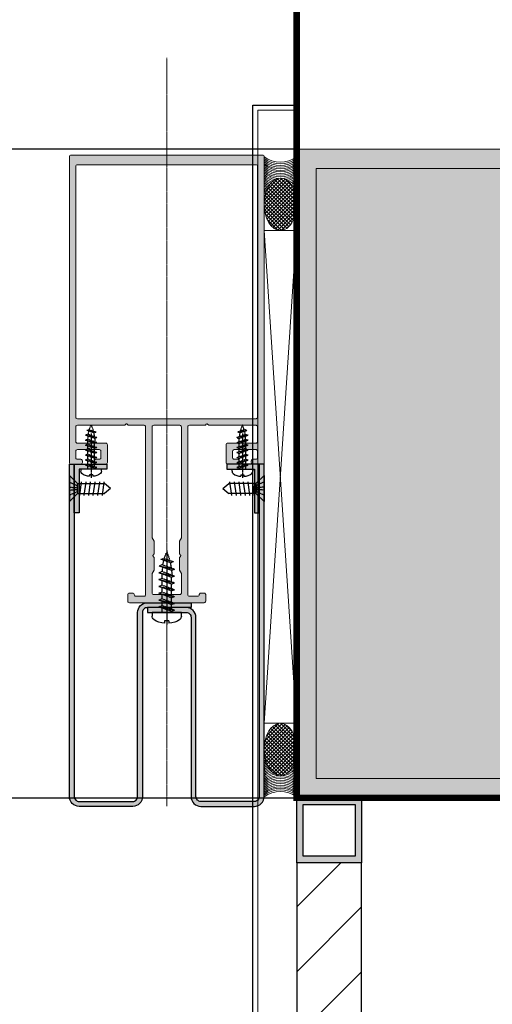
# Model space of a CAD drawing. Header units: millimetres. Extents: x -158258 to 126254, y -16359 to 60195.
# Tile 5 of 172: x -140336 to -140190, y 10436 to 10740. Entities that reach past the tile are written whole.
import ezdxf

# ---------------------------------------------------------------- set-up
doc = ezdxf.new("R2010")
doc.units = ezdxf.units.MM
doc.header["$LTSCALE"] = 0.1
doc.header["$MEASUREMENT"] = 0
for name, pattern in [('CENTER', [2, 1.25, -0.25, 0.25, -0.25]), ('HIDDEN', [0.375, 0.25, -0.125]), ('HIDDEN2', [4.7625, 3.175, -1.5875])]:
    doc.linetypes.add(name, pattern=pattern)
doc.layers.get('0').update_dxf_attribs({"lineweight": 5})
for name, color, linetype, lineweight in [('01. Aluminium (Main Structure)', 6, 'Continuous', 5), ('1. Profile', 6, 'Continuous', 30), ('2_Centerline', 1, 'CENTER', 15), ('3_Hatch', 8, 'Continuous', 0), ('COLUMN', 5, 'Continuous', 0), ('HATCH', 9, 'Continuous', 0), ('PLY', 8, 'Continuous', 0), ('S2-Civil plan', 5, 'Continuous', 5)]:
    doc.layers.add(name, color=color, linetype=linetype, lineweight=lineweight)
for name, color, linetype in [('8_M-Steel', 32, 'Continuous'), ('9_Screws-Anchors', 1, 'Continuous'), ('CENTER LINE', 8, 'CENTER'), ('DRY WALL LINE', 1, 'Continuous'), ('ELEVATION_4', 8, 'Continuous'), ('HARDWARES', 7, 'Continuous'), ('HATCH-RCC', 205, 'Continuous')]:
    doc.layers.add(name, color=color, linetype=linetype)
doc.layers.add('AREA LINE', color=3, linetype='Continuous', plot=False)
doc.layers.add('FIN_ZCP 2- WALL', color=7, linetype='Continuous', true_color=0xb5087e)
doc.layers.add('Glass in Section', color=7, linetype='Continuous', true_color=0x3affff)

# ---------------------------------------------------------------- blocks, each defined once
blk = doc.blocks.new('A$C768C5112')
at = {"layer": '3_Hatch'}
h = blk.add_hatch(color=256, dxfattribs=at)
h.dxf.hatch_style = 1
h.paths.add_polyline_path([(-4.22, -41.99), (-3.91, -41.67), (-3.91, -37.71), (-4.5, -36.68), (-4.5, -2.49), (-4.46, -2.3), (-4.35, -2.14), (-4.21, -2.03), (-4, -1.99), (4, -1.99), (4.19, -2.03), (4.35, -2.14), (4.46, -2.3), (4.52, -2.49), (4.52, -36.68), (3.89, -37.71), (3.89, -41.67), (4.21, -41.99), (4.3, -42.13), (4.3, -42.28), (4.21, -42.42), (3.89, -42.72), (3.89, -46.68), (4.52, -47.71), (4.52, -53.71), (4.46, -53.89), (4.35, -54.05), (4.19, -54.16), (4, -54.2), (-4, -54.2), (-4.21, -54.16), (-4.35, -54.05), (-4.46, -53.89), (-4.5, -53.71), (-4.5, -47.71), (-3.91, -46.68), (-3.91, -42.72), (-4.22, -42.42), (-4.28, -42.28), (-4.28, -42.13)], flags=16)
h.paths.add_polyline_path([(10.04, -54.02), (9.98, -54.2), (9.97, -54.38), (9.86, -54.55), (9.69, -54.66), (9.51, -54.69), (7, -54.69), (6.82, -54.66), (6.64, -54.55), (6.53, -54.38), (6.51, -54.2), (6.51, -2.49), (6.53, -2.3), (6.64, -2.14), (6.82, -2.03), (7, -1.99), (11.89, -1.99), (12.18, -1.68), (12.33, -1.59), (12.47, -1.59), (12.6, -1.68), (12.93, -1.99), (27.5, -1.99), (27.69, -2.03), (27.87, -2.14), (27.96, -2.3), (28, -2.49), (28, -6.99), (27.96, -7.19), (27.87, -7.35), (27.69, -7.46), (27.5, -7.5), (18.82, -7.5), (18.62, -7.53), (18.45, -7.64), (18.34, -7.81), (18.3, -8.01), (18.3, -13.48), (18.34, -13.68), (18.45, -13.86), (18.62, -13.95), (18.82, -13.99), (21.8, -13.99), (22, -13.95), (22.16, -13.86), (22.27, -13.68), (22.29, -13.48), (22.29, -13), (22.27, -12.8), (22.16, -12.65), (22, -12.54), (21.8, -12.49), (20.81, -12.49), (20.61, -12.45), (20.46, -12.34), (20.35, -12.2), (20.3, -12), (20.3, -10), (20.35, -9.8), (20.46, -9.66), (20.61, -9.55), (20.81, -9.49), (23.64, -9.49), (23.94, -9.18), (24.08, -9.11), (24.23, -9.11), (24.36, -9.18), (24.69, -9.49), (27.5, -9.49), (27.69, -9.55), (27.87, -9.66), (27.96, -9.8), (28, -10), (28, -12), (27.96, -12.2), (27.87, -12.34), (27.69, -12.45), (27.5, -12.49), (26.52, -12.49), (26.31, -12.54), (26.17, -12.65), (26.06, -12.8), (26, -13), (26, -13.48), (26.06, -13.68), (26.17, -13.86), (26.31, -13.95), (26.52, -13.99), (29.51, -13.99), (29.7, -13.95), (29.86, -13.86), (29.97, -13.68), (29.99, -13.48), (29.97, 81), (29.86, 81.19), (29.78, 81.24), (29.7, 81.3), (29.61, 81.31), (29.51, 81.32), (-29.51, 81.32), (-29.71, 81.3), (-29.86, 81.19), (-29.97, 81), (-30.01, 80.84), (-30.01, -13.48), (-29.97, -13.68), (-29.86, -13.86), (-29.71, -13.95), (-29.51, -13.99), (-26.5, -13.99), (-26.31, -13.95), (-26.15, -13.86), (-26.04, -13.68), (-26, -13.48), (-26, -13), (-26.04, -12.8), (-26.15, -12.65), (-26.31, -12.54), (-26.5, -12.49), (-27.52, -12.49), (-27.69, -12.45), (-27.87, -12.34), (-27.98, -12.2), (-28.01, -12), (-28.01, -10), (-27.98, -9.8), (-27.87, -9.66), (-27.69, -9.55), (-27.52, -9.49), (-24.69, -9.49), (-24.37, -9.18), (-24.25, -9.11), (-24.06, -9.11), (-23.94, -9.18), (-23.63, -9.49), (-20.81, -9.49), (-20.61, -9.55), (-20.44, -9.66), (-20.33, -9.8), (-20.3, -10), (-20.3, -12), (-20.33, -12.2), (-20.44, -12.34), (-20.61, -12.45), (-20.81, -12.49), (-21.82, -12.49), (-22.02, -12.54), (-22.16, -12.65), (-22.27, -12.8), (-22.31, -13), (-22.31, -13.48), (-22.27, -13.68), (-22.16, -13.86), (-22.02, -13.95), (-21.82, -13.99), (-18.8, -13.99), (-18.61, -13.95), (-18.45, -13.86), (-18.34, -13.68), (-18.3, -13.48), (-18.3, -8.01), (-18.34, -7.81), (-18.45, -7.64), (-18.61, -7.53), (-18.8, -7.5), (-27.52, -7.5), (-27.69, -7.46), (-27.87, -7.35), (-27.98, -7.19), (-28.01, -6.99), (-28.01, -2.49), (-27.98, -2.3), (-27.87, -2.14), (-27.69, -2.03), (-27.52, -1.99), (-12.93, -1.99), (-12.62, -1.68), (-12.49, -1.59), (-12.34, -1.59), (-12.18, -1.68), (-11.87, -1.99), (-7, -1.99), (-6.8, -2.03), (-6.66, -2.14), (-6.55, -2.3), (-6.51, -2.49), (-6.51, -54.2), (-6.55, -54.38), (-6.66, -54.55), (-6.8, -54.66), (-7, -54.69), (-9.51, -54.69), (-9.71, -54.66), (-9.86, -54.55), (-9.97, -54.38), (-10, -54.2), (-10.04, -54.02), (-10.15, -53.83), (-10.31, -53.72), (-10.5, -53.71), (-11.5, -53.71), (-11.7, -53.72), (-11.85, -53.83), (-11.96, -54.02), (-12.01, -54.2), (-12.01, -56.21), (-11.96, -56.4), (-11.85, -56.56), (-11.7, -56.67), (-11.5, -56.69), (-0.53, -56.69), (-0.2, -56.4), (-0.07, -56.32), (0.07, -56.32), (0.22, -56.4), (0.51, -56.69), (11.5, -56.69), (11.69, -56.67), (11.85, -56.56), (11.96, -56.4), (12.01, -56.21), (12.01, -54.2), (11.96, -54.02), (11.85, -53.83), (11.69, -53.72), (11.5, -53.71), (10.5, -53.71), (10.3, -53.72), (10.15, -53.83)])
h.paths.add_polyline_path([(28, 77.82), (27.96, 78.01), (27.87, 78.19), (27.69, 78.3), (27.5, 78.33), (-27.52, 78.33), (-27.69, 78.3), (-27.87, 78.19), (-27.98, 78.01), (-28.01, 77.82), (-28.01, 0.51), (-27.98, 0.31), (-27.87, 0.16), (-27.69, 0.05), (-27.52, 0), (27.5, 0), (27.69, 0.05), (27.87, 0.16), (27.96, 0.31), (28, 0.51)], flags=16)
at = {"layer": '01. Aluminium (Main Structure)', "linetype": 'ByBlock'}
for p, q in [((-30.01, 80.84), (-29.97, 81)), ((-30.01, -13.48), (-30.01, 80.84)), ((-29.97, 81), (-29.86, 81.19)), ((-29.86, 81.19), (-29.71, 81.3)), ((-29.71, 81.3), (-29.51, 81.32)), ((-29.51, 81.32), (29.51, 81.32)), ((29.51, 81.32), (29.7, 81.3)), ((29.7, 81.3), (29.86, 81.19)), ((29.86, 81.19), (29.97, 81)), ((29.97, 81), (29.99, 80.84)), ((29.99, 80.84), (29.99, -13.48)), ((-28.01, 77.82), (-27.98, 78.01)), ((-28.01, 0.51), (-28.01, 77.82)), ((-27.98, 78.01), (-27.87, 78.19)), ((-27.87, 78.19), (-27.69, 78.3)), ((-27.69, 78.3), (-27.52, 78.33)), ((-27.52, 78.33), (27.5, 78.33)), ((27.5, 78.33), (27.69, 78.3)), ((27.69, 78.3), (27.87, 78.19)), ((27.87, 78.19), (27.96, 78.01)), ((27.96, 78.01), (28, 77.82)), ((28, 77.82), (28, 0.51)), ((-27.98, 0.31), (-28.01, 0.51)), ((-27.87, 0.16), (-27.98, 0.31)), ((-27.69, 0.05), (-27.87, 0.16)), ((-27.52, 0), (-27.69, 0.05)), ((27.5, 0), (-27.52, 0)), ((27.69, 0.05), (27.5, 0)), ((27.87, 0.16), (27.69, 0.05)), ((27.96, 0.31), (27.87, 0.16)), ((28, 0.51), (27.96, 0.31)), ((-28.01, -2.49), (-27.98, -2.3)), ((-28.01, -6.99), (-28.01, -2.49)), ((-27.98, -2.3), (-27.87, -2.14)), ((-27.87, -2.14), (-27.69, -2.03)), ((-27.69, -2.03), (-27.52, -1.99)), ((-27.52, -1.99), (-12.93, -1.99)), ((-12.93, -1.99), (-12.62, -1.68)), ((-12.62, -1.68), (-12.49, -1.59)), ((-12.49, -1.59), (-12.34, -1.59)), ((-12.34, -1.59), (-12.18, -1.68)), ((-12.18, -1.68), (-11.87, -1.99)), ((-11.87, -1.99), (-7, -1.99)), ((-7, -1.99), (-6.8, -2.03)), ((-6.8, -2.03), (-6.66, -2.14)), ((-6.66, -2.14), (-6.55, -2.3)), ((-6.55, -2.3), (-6.51, -2.49)), ((-6.51, -2.49), (-6.51, -54.2)), ((-4.5, -2.49), (-4.46, -2.3)), ((-4.5, -36.68), (-4.5, -2.49)), ((-4.46, -2.3), (-4.35, -2.14)), ((-4.35, -2.14), (-4.21, -2.03)), ((-4.21, -2.03), (-4, -1.99)), ((-4, -1.99), (4, -1.99)), ((4, -1.99), (4.19, -2.03)), ((4.19, -2.03), (4.35, -2.14)), ((4.35, -2.14), (4.46, -2.3)), ((4.46, -2.3), (4.52, -2.49)), ((4.52, -2.49), (4.52, -36.68)), ((6.51, -2.49), (6.53, -2.3)), ((6.51, -54.2), (6.51, -2.49)), ((6.53, -2.3), (6.64, -2.14)), ((6.64, -2.14), (6.82, -2.03)), ((6.82, -2.03), (7, -1.99)), ((7, -1.99), (11.89, -1.99)), ((11.89, -1.99), (12.18, -1.68)), ((12.18, -1.68), (12.33, -1.59)), ((12.33, -1.59), (12.47, -1.59)), ((12.47, -1.59), (12.6, -1.68)), ((12.6, -1.68), (12.93, -1.99)), ((12.93, -1.99), (27.5, -1.99)), ((27.5, -1.99), (27.69, -2.03)), ((27.69, -2.03), (27.87, -2.14)), ((27.87, -2.14), (27.96, -2.3)), ((27.96, -2.3), (28, -2.49)), ((28, -2.49), (28, -6.99)), ((-27.98, -7.19), (-28.01, -6.99)), ((-27.87, -7.35), (-27.98, -7.19)), ((-27.69, -7.46), (-27.87, -7.35)), ((-27.52, -7.5), (-27.69, -7.46)), ((-18.8, -7.5), (-27.52, -7.5)), ((-18.8, -7.5), (-18.61, -7.53)), ((-18.61, -7.53), (-18.45, -7.64)), ((-18.45, -7.64), (-18.34, -7.81)), ((-18.34, -7.81), (-18.3, -8.01)), ((-18.3, -8.01), (-18.3, -13.48)), ((18.3, -8.01), (18.34, -7.81)), ((18.3, -8.01), (18.3, -13.48)), ((18.34, -7.81), (18.45, -7.64)), ((18.45, -7.64), (18.62, -7.53)), ((18.62, -7.53), (18.82, -7.5)), ((27.5, -7.5), (18.82, -7.5)), ((27.69, -7.46), (27.5, -7.5)), ((27.87, -7.35), (27.69, -7.46)), ((27.96, -7.19), (27.87, -7.35)), ((28, -6.99), (27.96, -7.19)), ((-28.01, -10), (-27.98, -9.8)), ((-28.01, -12), (-28.01, -10)), ((-27.98, -12.2), (-28.01, -12)), ((-27.98, -9.8), (-27.87, -9.66)), ((-27.87, -9.66), (-27.69, -9.55)), ((-27.69, -9.55), (-27.52, -9.49)), ((-27.52, -9.49), (-24.69, -9.49)), ((-24.69, -9.49), (-24.37, -9.18)), ((-24.37, -9.18), (-24.25, -9.11)), ((-24.25, -9.11), (-24.06, -9.11)), ((-24.06, -9.11), (-23.94, -9.18)), ((-23.94, -9.18), (-23.63, -9.49)), ((-23.63, -9.49), (-20.81, -9.49)), ((-20.81, -9.49), (-20.61, -9.55)), ((-20.61, -9.55), (-20.44, -9.66)), ((-20.44, -9.66), (-20.33, -9.8)), ((-20.33, -9.8), (-20.3, -10)), ((-20.3, -12), (-20.33, -12.2)), ((-20.3, -10), (-20.3, -12)), ((20.3, -10), (20.35, -9.8)), ((20.3, -12), (20.3, -10)), ((20.35, -12.2), (20.3, -12)), ((20.35, -9.8), (20.46, -9.66)), ((20.46, -9.66), (20.61, -9.55)), ((20.61, -9.55), (20.81, -9.49)), ((20.81, -9.49), (23.64, -9.49)), ((23.64, -9.49), (23.94, -9.18)), ((23.94, -9.18), (24.08, -9.11)), ((24.08, -9.11), (24.23, -9.11)), ((24.23, -9.11), (24.36, -9.18)), ((24.36, -9.18), (24.69, -9.49)), ((24.69, -9.49), (27.5, -9.49)), ((27.5, -9.49), (27.69, -9.55)), ((27.69, -9.55), (27.87, -9.66)), ((27.87, -9.66), (27.96, -9.8)), ((27.96, -9.8), (28, -10)), ((28, -12), (27.96, -12.2)), ((28, -10), (28, -12)), ((-29.97, -13.68), (-30.01, -13.48)), ((-29.86, -13.86), (-29.97, -13.68)), ((-29.71, -13.95), (-29.86, -13.86)), ((-29.51, -13.99), (-29.71, -13.95)), ((-26.5, -13.99), (-29.51, -13.99)), ((-27.87, -12.34), (-27.98, -12.2)), ((-27.69, -12.45), (-27.87, -12.34)), ((-27.52, -12.49), (-27.69, -12.45)), ((-26.5, -12.49), (-27.52, -12.49)), ((-26.5, -12.49), (-26.31, -12.54)), ((-26.31, -13.95), (-26.5, -13.99)), ((-26.31, -12.54), (-26.15, -12.65)), ((-26.15, -13.86), (-26.31, -13.95)), ((-26.15, -12.65), (-26.04, -12.8)), ((-26.04, -13.68), (-26.15, -13.86)), ((-26.04, -12.8), (-26, -13)), ((-26, -13.48), (-26.04, -13.68)), ((-26, -13), (-26, -13.48)), ((-22.31, -13), (-22.27, -12.8)), ((-22.31, -13), (-22.31, -13.48)), ((-22.27, -13.68), (-22.31, -13.48)), ((-22.27, -12.8), (-22.16, -12.65)), ((-22.16, -13.86), (-22.27, -13.68)), ((-22.16, -12.65), (-22.02, -12.54)), ((-22.02, -13.95), (-22.16, -13.86)), ((-22.02, -12.54), (-21.82, -12.49)), ((-21.82, -13.99), (-22.02, -13.95)), ((-20.81, -12.49), (-21.82, -12.49)), ((-18.8, -13.99), (-21.82, -13.99)), ((-20.61, -12.45), (-20.81, -12.49)), ((-20.44, -12.34), (-20.61, -12.45)), ((-20.33, -12.2), (-20.44, -12.34)), ((-18.61, -13.95), (-18.8, -13.99)), ((-18.45, -13.86), (-18.61, -13.95)), ((-18.34, -13.68), (-18.45, -13.86)), ((-18.3, -13.48), (-18.34, -13.68)), ((18.34, -13.68), (18.3, -13.48)), ((18.45, -13.86), (18.34, -13.68)), ((18.62, -13.95), (18.45, -13.86)), ((18.82, -13.99), (18.62, -13.95)), ((18.82, -13.99), (21.8, -13.99)), ((20.46, -12.34), (20.35, -12.2)), ((20.61, -12.45), (20.46, -12.34)), ((20.81, -12.49), (20.61, -12.45)), ((21.8, -12.49), (20.81, -12.49)), ((21.8, -12.49), (22, -12.54)), ((22, -13.95), (21.8, -13.99)), ((22, -12.54), (22.16, -12.65)), ((22.16, -13.86), (22, -13.95)), ((22.16, -12.65), (22.27, -12.8)), ((22.27, -13.68), (22.16, -13.86)), ((22.27, -12.8), (22.29, -13)), ((22.29, -13.48), (22.27, -13.68)), ((22.29, -13), (22.29, -13.48)), ((26, -13), (26.06, -12.8)), ((26, -13), (26, -13.48)), ((26.06, -13.68), (26, -13.48)), ((26.06, -12.8), (26.17, -12.65)), ((26.17, -13.86), (26.06, -13.68)), ((26.17, -12.65), (26.31, -12.54)), ((26.31, -13.95), (26.17, -13.86)), ((26.31, -12.54), (26.52, -12.49)), ((26.52, -13.99), (26.31, -13.95)), ((27.5, -12.49), (26.52, -12.49)), ((26.52, -13.99), (29.51, -13.99)), ((27.69, -12.45), (27.5, -12.49)), ((27.87, -12.34), (27.69, -12.45)), ((27.96, -12.2), (27.87, -12.34)), ((29.7, -13.95), (29.51, -13.99)), ((29.86, -13.86), (29.7, -13.95)), ((29.97, -13.68), (29.86, -13.86)), ((29.99, -13.48), (29.97, -13.68)), ((-3.91, -37.71), (-4.5, -36.68)), ((-3.91, -41.67), (-3.91, -37.71)), ((4.52, -36.68), (3.89, -37.71)), ((3.89, -37.71), (3.89, -41.67)), ((-4.28, -42.13), (-4.22, -41.99)), ((-4.28, -42.28), (-4.28, -42.13)), ((-4.22, -42.42), (-4.28, -42.28)), ((-4.22, -41.99), (-3.91, -41.67)), ((-3.91, -42.72), (-4.22, -42.42)), ((3.89, -41.67), (4.21, -41.99)), ((4.21, -42.42), (3.89, -42.72)), ((4.21, -41.99), (4.3, -42.13)), ((4.3, -42.28), (4.21, -42.42)), ((4.3, -42.13), (4.3, -42.28)), ((-3.91, -46.68), (-3.91, -42.72)), ((3.89, -42.72), (3.89, -46.68)), ((-4.5, -47.71), (-3.91, -46.68)), ((-4.5, -53.71), (-4.5, -47.71)), ((3.89, -46.68), (4.52, -47.71)), ((4.52, -47.71), (4.52, -53.71)), ((-12.01, -54.2), (-11.96, -54.02)), ((-12.01, -56.21), (-12.01, -54.2)), ((-11.96, -54.02), (-11.85, -53.83)), ((-11.85, -53.83), (-11.7, -53.72)), ((-11.7, -53.72), (-11.5, -53.71)), ((-11.5, -53.71), (-10.5, -53.71)), ((-10.5, -53.71), (-10.31, -53.72)), ((-10.31, -53.72), (-10.15, -53.83)), ((-10.15, -53.83), (-10.04, -54.02)), ((-10.04, -54.02), (-10, -54.2)), ((-9.97, -54.38), (-10, -54.2)), ((-9.86, -54.55), (-9.97, -54.38)), ((-9.71, -54.66), (-9.86, -54.55)), ((-6.66, -54.55), (-6.8, -54.66)), ((-6.55, -54.38), (-6.66, -54.55)), ((-6.51, -54.2), (-6.55, -54.38)), ((-4.46, -53.89), (-4.5, -53.71)), ((-4.35, -54.05), (-4.46, -53.89)), ((-4.21, -54.16), (-4.35, -54.05)), ((-4, -54.2), (-4.21, -54.16)), ((4, -54.2), (-4, -54.2)), ((4.19, -54.16), (4, -54.2)), ((4.35, -54.05), (4.19, -54.16)), ((4.46, -53.89), (4.35, -54.05)), ((4.52, -53.71), (4.46, -53.89)), ((6.53, -54.38), (6.51, -54.2)), ((6.64, -54.55), (6.53, -54.38)), ((6.82, -54.66), (6.64, -54.55)), ((9.86, -54.55), (9.69, -54.66)), ((9.97, -54.38), (9.86, -54.55)), ((9.98, -54.2), (9.97, -54.38)), ((9.98, -54.2), (10.04, -54.02)), ((10.04, -54.02), (10.15, -53.83)), ((10.15, -53.83), (10.3, -53.72)), ((10.3, -53.72), (10.5, -53.71)), ((10.5, -53.71), (11.5, -53.71)), ((11.5, -53.71), (11.69, -53.72)), ((11.69, -53.72), (11.85, -53.83)), ((11.85, -53.83), (11.96, -54.02)), ((11.96, -54.02), (12.01, -54.2)), ((12.01, -54.2), (12.01, -56.21)), ((-11.96, -56.4), (-12.01, -56.21)), ((-11.85, -56.56), (-11.96, -56.4)), ((-11.7, -56.67), (-11.85, -56.56)), ((-11.5, -56.69), (-11.7, -56.67)), ((-11.5, -56.69), (-0.53, -56.69)), ((-9.51, -54.69), (-9.71, -54.66)), ((-7, -54.69), (-9.51, -54.69)), ((-6.8, -54.66), (-7, -54.69)), ((-0.53, -56.69), (-0.2, -56.4)), ((-0.2, -56.4), (-0.07, -56.32)), ((-0.07, -56.32), (0.07, -56.32)), ((0.07, -56.32), (0.22, -56.4)), ((0.22, -56.4), (0.51, -56.69)), ((0.51, -56.69), (11.5, -56.69)), ((7, -54.69), (6.82, -54.66)), ((9.51, -54.69), (7, -54.69)), ((9.69, -54.66), (9.51, -54.69)), ((11.69, -56.67), (11.5, -56.69)), ((11.85, -56.56), (11.69, -56.67)), ((11.96, -56.4), (11.85, -56.56)), ((12.01, -56.21), (11.96, -56.4))]:
    blk.add_line(p, q, dxfattribs=at)
blk = doc.blocks.new('*U1030')
at = {"layer": 'CENTER LINE', "linetype": 'CENTER'}
blk.add_line((0, -19.12), (0, 3.77), dxfattribs=at)
at = {"layer": 'HARDWARES', "linetype": 'Continuous'}
for p, q in [((-0.66, 2.61), (-0.66, 3.27)), ((0.66, 2.61), (0.66, 3.27)), ((-4.49, 0), (-4.49, 1.15)), ((4.49, 0), (-4.49, 0)), ((0.66, 2.61), (-0.66, 2.61)), ((4.49, 1.15), (4.49, 0))]:
    blk.add_line(p, q, dxfattribs=at)
at = {"layer": 'HARDWARES'}
for p, q in [((4.49, 0), (-4.49, 0)), ((4.49, 0.82), (4.49, 0))]:
    blk.add_line(p, q, dxfattribs=at)
at = {"layer": 'HARDWARES', "linetype": 'HIDDEN'}
for p, q in [((1.44, 0), (1.44, -0.31)), ((-1.44, -2.05), (-1.44, -3.46)), ((1.44, -1), (1.44, -2.41)), ((-1.44, -4.16), (-1.44, -5.56)), ((1.44, -3.11), (1.44, -4.51)), ((1.44, -5.21), (1.44, -6.61)), ((-1.44, -6.26), (-1.44, -7.66)), ((-1.44, -8.36), (-1.44, -9.76)), ((1.44, -7.31), (1.44, -8.72)), ((-1.44, -10.46), (-1.44, -11.87)), ((1.44, -9.41), (1.44, -10.82)), ((1.08, -15.31), (-1.81, -16.37)), ((1.99, -15.65), (-1.81, -16.37)), ((-1.81, -16.37), (-0.9, -16.7)), ((-0.9, -16.7), (1.99, -15.65)), ((1.08, -15.31), (1.99, -15.65))]:
    blk.add_line(p, q, dxfattribs=at)
for points in [[(-1.44, 0), (-1.44, -1.35)], [(2.4, -0.66), (1.44, -0.31), (-2.4, -1.7), (2.4, -0.66), (-1.44, -2.05), (-2.4, -1.7)], [(2.4, -2.76), (1.44, -2.41), (-2.4, -3.81), (2.4, -2.76), (-1.44, -4.16), (-2.4, -3.81)], [(2.4, -4.86), (1.44, -4.51), (-2.4, -5.91), (2.4, -4.86), (-1.44, -6.26), (-2.4, -5.91)], [(2.4, -6.96), (1.44, -6.61), (-2.4, -8.01), (2.4, -6.96), (-1.44, -8.36), (-2.4, -8.01)], [(2.4, -9.07), (1.44, -8.72), (-2.4, -10.11), (2.4, -9.07), (-1.44, -10.46), (-2.4, -10.11)], [(2.4, -11.17), (1.44, -10.82), (-2.4, -12.22), (2.4, -11.17), (-1.44, -12.57), (-2.4, -12.22)], [(2.43, -13.28), (1.47, -12.93), (-2.37, -14.33), (2.43, -13.28), (-1.41, -14.68), (-2.37, -14.33)]]:
    blk.add_lwpolyline(points, dxfattribs=at)
at = {"layer": 'HARDWARES', "linetype": 'Continuous'}
for centre, radius, start, end in [((-0.71, -2.3), 5.57, 89.5407, 126.6338), ((0.71, -2.3), 5.57, 53.3662, 90.4593), ((-3.12, 1.15), 1.37, 131.7376, 180), ((3.12, 1.15), 1.37, 0, 48.2624)]:
    blk.add_arc(centre, radius, start, end, dxfattribs=at)
at = {"layer": 'HARDWARES', "linetype": 'HIDDEN'}
for centre, start, end in [((-15.26, -11.8), 356.0961, 1.0584), ((15.43, -11.8), 182.508, 187.2926), ((15.35, -11.81), 189.5795, 194.5622), ((-15.35, -11.81), 347.9668, 353.6815), ((15.35, -11.81), 196.6931, 203.9435), ((-15.35, -11.81), 336.0565, 345.4243)]:
    blk.add_arc(centre, 16.79, start, end, dxfattribs=at)
blk = doc.blocks.new('*U1032')
at = {"layer": 'CENTER LINE', "linetype": 'CENTER'}
blk.add_line((0, -11.01), (0, 2.71), dxfattribs=at)
at = {"layer": 'HARDWARES', "linetype": 'Continuous'}
for p, q in [((-3.2, 0), (-3.2, 0.66)), ((3.2, 0), (-3.2, 0)), ((-0.48, 1.73), (-0.48, 2.21)), ((0.48, 1.73), (-0.48, 1.73)), ((0.48, 1.73), (0.48, 2.21)), ((3.2, 0.66), (3.2, 0))]:
    blk.add_line(p, q, dxfattribs=at)
at = {"layer": 'HARDWARES'}
for p, q in [((-3.2, 0), (-3.2, 0.42)), ((3.2, 0), (-3.2, 0)), ((3.2, 0.42), (3.2, 0))]:
    blk.add_line(p, q, dxfattribs=at)
at = {"layer": 'HARDWARES', "linetype": 'HIDDEN'}
for p, q in [((1.05, 0), (1.05, -0.22)), ((-1.05, -1.5), (-1.05, -2.52)), ((-1.05, -3.03), (-1.05, -4.05)), ((1.05, -0.73), (1.05, -1.76)), ((1.05, -2.27), (1.05, -3.29)), ((-1.05, -4.56), (-1.05, -5.59)), ((1.05, -3.8), (1.05, -4.82)), ((1.05, -5.33), (1.05, -6.36)), ((-1.05, -6.1), (-1.05, -7.12)), ((-1.05, -7.63), (-1.05, -8.65)), ((1.05, -6.86), (1.05, -7.89)), ((0.78, -11.16), (-1.32, -11.93)), ((1.45, -11.41), (-1.32, -11.93)), ((-1.32, -11.93), (-0.66, -12.17)), ((-0.66, -12.17), (1.45, -11.41)), ((0.78, -11.16), (1.45, -11.41))]:
    blk.add_line(p, q, dxfattribs=at)
for points in [[(-1.05, 0), (-1.05, -0.99)], [(1.75, -0.48), (1.05, -0.22), (-1.75, -1.24), (1.75, -0.48), (-1.05, -1.5), (-1.75, -1.24)], [(1.75, -2.01), (1.05, -1.76), (-1.75, -2.78), (1.75, -2.01), (-1.05, -3.03), (-1.75, -2.78)], [(1.75, -3.54), (1.05, -3.29), (-1.75, -4.31), (1.75, -3.54), (-1.05, -4.56), (-1.75, -4.31)], [(1.75, -5.08), (1.05, -4.82), (-1.75, -5.84), (1.75, -5.08), (-1.05, -6.1), (-1.75, -5.84)], [(1.75, -6.61), (1.05, -6.36), (-1.75, -7.37), (1.75, -6.61), (-1.05, -7.63), (-1.75, -7.37)], [(1.75, -8.14), (1.05, -7.89), (-1.75, -8.91), (1.75, -8.14), (-1.05, -9.16), (-1.75, -8.91)], [(1.77, -9.68), (1.07, -9.43), (-1.73, -10.45), (1.77, -9.68), (-1.03, -10.7), (-1.73, -10.45)]]:
    blk.add_lwpolyline(points, dxfattribs=at)
at = {"layer": 'HARDWARES', "linetype": 'Continuous'}
for centre, radius, start, end in [((-2.2, 0.66), 1, 131.7376, 180), ((-0.51, -1.65), 3.85, 89.5553, 127.6506), ((0.51, -1.65), 3.85, 52.3494, 90.4447), ((2.2, 0.66), 1, 0, 48.2624)]:
    blk.add_arc(centre, radius, start, end, dxfattribs=at)
at = {"layer": 'HARDWARES', "linetype": 'HIDDEN'}
for centre, start, end in [((-11.13, -8.6), 356.0961, 1.0584), ((11.25, -8.6), 182.508, 187.2926), ((11.19, -8.61), 189.5795, 194.5622), ((11.19, -8.61), 196.6931, 203.9435), ((-11.19, -8.61), 336.0565, 345.4243), ((-11.19, -8.61), 347.9668, 353.6815)]:
    blk.add_arc(centre, 12.25, start, end, dxfattribs=at)
blk = doc.blocks.new('c812')
at = {"layer": '9_Screws-Anchors', "linetype": 'ByBlock'}
for p, q in [((-4, 0), (4, 0)), ((-1.55, -2.54), (-4, 0)), ((1.55, -2.54), (4, 0)), ((-1.55, -2.54), (-1.55, -10.84)), ((-1.55, -2.54), (1.55, -2.54)), ((-0.95, -2.44), (0.98, -2.44)), ((1.55, -2.54), (1.55, -10.84)), ((-2.1, -3.64), (2.1, -3.07)), ((-2.1, -5.04), (2.1, -4.47)), ((-2.1, -6.44), (2.1, -5.87)), ((-2.1, -7.84), (2.1, -7.27)), ((-2.1, -9.24), (2.1, -8.67)), ((-2.1, -10.64), (2.1, -10.07)), ((0, -12.7), (-1.55, -10.84)), ((0, -12.7), (1.55, -10.84))]:
    blk.add_line(p, q, dxfattribs=at)
at = {"layer": '9_Screws-Anchors', "color": 6, "linetype": 'HIDDEN2', "ltscale": 0.5}
for p, q in [((-2, 0), (-0.9, -2.54)), ((-0.44, 0), (-0.24, -2.44)), ((0.48, 0), (0.28, -2.44)), ((2, 0), (0.93, -2.54))]:
    blk.add_line(p, q, dxfattribs=at)
blk = doc.blocks.new('A$Ce945c106')
at = {"layer": '3_Hatch'}
h = blk.add_hatch(color=256, dxfattribs=at)
h.dxf.hatch_style = 1
edge = h.paths.add_edge_path()
edge.add_line((105.47, 28.51), (3, 28.51))
edge.add_arc((3, 27.01), 1.5, 90, 180)
edge.add_line((1.5, 27.01), (1.5, 10.48))
edge.add_arc((3, 10.48), 1.5, 180, 270)
edge.add_line((3, 8.98), (59.77, 8.98))
edge.add_arc((59.77, 5.98), 3, 0, 90, ccw=False)
edge.add_line((62.77, 5.98), (62.77, -7.48))
edge.add_line((62.77, -7.48), (61.27, -7.48))
edge.add_line((61.27, -7.48), (61.27, 5.98))
edge.add_arc((59.77, 5.98), 1.5, 0, 90)
edge.add_line((59.77, 7.48), (3, 7.48))
edge.add_arc((3, 10.48), 3, 180, 270, ccw=False)
edge.add_line((0, 10.48), (0, 27.01))
edge.add_arc((3, 27.01), 3, 90, 180, ccw=False)
edge.add_line((3, 30.01), (105.47, 30.01))
edge.add_line((105.47, 30.01), (105.47, 28.51))
h = blk.add_hatch(color=256, dxfattribs=at)
h.dxf.hatch_style = 1
h.paths.add_polyline_path([(90.47, 28.51), (105.47, 28.51), (105.47, 18.51), (103.97, 18.51), (103.97, 27.01), (90.47, 27.01)])
h = blk.add_hatch(color=256, dxfattribs=at)
h.dxf.hatch_style = 1
edge = h.paths.add_edge_path()
edge.add_line((105.47, -28.51), (3, -28.51))
edge.add_arc((3, -27.01), 1.5, 180, 270, ccw=False)
edge.add_line((1.5, -27.01), (1.5, -10.48))
edge.add_arc((3, -10.48), 1.5, 90, 180, ccw=False)
edge.add_line((3, -8.98), (58.27, -8.98))
edge.add_arc((58.27, -5.98), 3, 270, 360)
edge.add_line((61.27, -5.98), (61.27, 5.98))
edge.add_line((61.27, 5.98), (59.77, 5.98))
edge.add_line((59.77, 5.98), (59.77, -5.98))
edge.add_arc((58.27, -5.98), 1.5, -90, 0, ccw=False)
edge.add_line((58.27, -7.48), (3, -7.48))
edge.add_arc((3, -10.48), 3, 90, 180)
edge.add_line((0, -10.48), (0, -27.01))
edge.add_arc((3, -27.01), 3, 180, 270)
edge.add_line((3, -30.01), (105.47, -30.01))
edge.add_line((105.47, -30.01), (105.47, -28.51))
h = blk.add_hatch(color=256, dxfattribs=at)
h.dxf.hatch_style = 1
h.paths.add_polyline_path([(90.47, -28.51), (105.47, -28.51), (105.47, -18.51), (103.97, -18.51), (103.97, -27.01), (90.47, -27.01)])
at = {"layer": '1. Profile', "color": 3, "linetype": 'ByBlock'}
for points in [[(90.47, 28.51), (105.47, 28.51), (105.47, 18.51), (103.97, 18.51), (103.97, 27.01), (90.47, 27.01)], [(90.47, -28.51), (105.47, -28.51), (105.47, -18.51), (103.97, -18.51), (103.97, -27.01), (90.47, -27.01)]]:
    blk.add_lwpolyline(points, close=True, dxfattribs=at)
at = {"layer": '2_Centerline', "ltscale": 0.25}
blk.add_lwpolyline([(230.78, 0), (0, 0)], dxfattribs=at)
at = {"layer": 'Glass in Section'}
for points in [[(105.47, 28.51), (3, 28.51, 0.414214), (1.5, 27.01), (1.5, 10.48, 0.414214), (3, 8.98), (59.77, 8.98, -0.414214), (62.77, 5.98), (62.77, -7.48), (61.27, -7.48), (61.27, 5.98, 0.414214), (59.77, 7.48), (3, 7.48, -0.414214), (0, 10.48), (0, 27.01, -0.414214), (3, 30.01), (105.47, 30.01)], [(105.47, -28.51), (3, -28.51, -0.414214), (1.5, -27.01), (1.5, -10.48, -0.414214), (3, -8.98), (58.27, -8.98, 0.414214), (61.27, -5.98), (61.27, 5.98), (59.77, 5.98), (59.77, -5.98, -0.414214), (58.27, -7.48), (3, -7.48, 0.414214), (0, -10.48), (0, -27.01, 0.414214), (3, -30.01), (105.47, -30.01)]]:
    blk.add_lwpolyline(points, format="xyb", close=True, dxfattribs=at)
at = {"layer": '3_Hatch', "rotation": 270}
blk.add_blockref('A$C768C5112', (119.46, 0), dxfattribs=at)
at = {"layer": 'DRY WALL LINE', "linetype": 'Continuous', "xscale": -1}
blk.add_blockref('c812', (97.97, 30.01), dxfattribs=at)
at = {"layer": 'DRY WALL LINE', "linetype": 'Continuous', "rotation": 180}
blk.add_blockref('c812', (97.97, -30.01), dxfattribs=at)
at = {"layer": 'HARDWARES', "xscale": -1, "rotation": 90}
for name, p in [('*U1032', (103.97, 23.31)), ('*U1030', (59.77, 0))]:
    blk.add_blockref(name, p, dxfattribs=at)
at = {"layer": 'HARDWARES', "rotation": 90.00000000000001}
blk.add_blockref('*U1032', (103.97, -23.31), dxfattribs=at)
blk = doc.blocks.new('A$C4f1afb1a')
at = {"layer": '3_Hatch'}
h = blk.add_hatch(dxfattribs=at)
h.set_pattern_fill('ANSI37', color=256, scale=0.25)
h.set_pattern_definition([(45, (-1944725.4648, 1114796.01126), (-0.56126600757, 0.56126600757), []), (135, (-1944725.4648, 1114796.01126), (-0.56126600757, -0.56126600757), [])])
edge = h.paths.add_edge_path()
edge.add_ellipse((-35.01, -40.09), major_axis=(0, 8.07), ratio=0.619335, start_angle=0, end_angle=360, ccw=False)
h = blk.add_hatch(dxfattribs=at)
h.set_pattern_fill('ANSI37', color=256, scale=0.25)
h.set_pattern_definition([(45, (-1944725.4648, 1114821.01126), (-0.56126600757, 0.56126600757), []), (135, (-1944725.4648, 1114821.01126), (-0.56126600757, -0.56126600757), [])])
edge = h.paths.add_edge_path()
edge.add_ellipse((-35.01, -208.16), major_axis=(0, -8.07), ratio=0.619335, start_angle=0, end_angle=360)
for points in [[(-30.01, -25.47, -0.331132), (-40.01, -25.47)], [(-30.01, -25.97, -0.331132), (-40.01, -25.97)], [(-30.01, -26.47, -0.331132), (-40.01, -26.47)], [(-30.01, -26.97, -0.331132), (-40.01, -26.97)], [(-30.01, -27.47, -0.331132), (-40.01, -27.47)], [(-30.01, -27.97, -0.331132), (-40.01, -27.97)], [(-30.01, -28.47, -0.331132), (-40.01, -28.47)], [(-30.01, -28.97, -0.331132), (-40.01, -28.97)], [(-30.01, -29.47, -0.331132), (-40.01, -29.47)], [(-30.01, -29.97, -0.331132), (-40.01, -29.97)], [(-35.72, -32.1, -0.139589), (-40.01, -30.47)], [(-36.65, -32.47, -0.110958), (-40.01, -30.97)], [(-37.2, -32.84, -0.093897), (-40.01, -31.47)], [(-37.62, -33.21, -0.080674), (-40.01, -31.97)], [(-37.97, -33.59, -0.069621), (-40.01, -32.47)], [(-38.27, -33.97, -0.060044), (-40.01, -32.97)], [(-30.01, -30.47, -0.139589), (-34.3, -32.1, -0.139589)], [(-30.01, -30.97, -0.110958), (-33.36, -32.47, -0.110958)], [(-30.01, -31.47, -0.093897), (-32.81, -32.84, -0.093897)], [(-30.01, -31.97, -0.080674), (-32.39, -33.21, -0.080674)], [(-30.01, -32.47, -0.069621), (-32.04, -33.59, -0.069621)], [(-30.01, -32.97, -0.060044), (-31.75, -33.97, -0.060044)], [(-38.53, -34.36, -0.051575), (-40.01, -33.47)], [(-38.75, -34.75, -0.043998), (-40.01, -33.97)], [(-38.96, -35.14, -0.037174), (-40.01, -34.47)], [(-39.14, -35.54, -0.031012), (-40.01, -34.97)], [(-39.3, -35.95, -0.025452), (-40.01, -35.47)], [(-39.44, -36.36, -0.020454), (-40.01, -35.97)], [(-30.01, -33.47, -0.051575), (-31.49, -34.36, -0.051575)], [(-30.01, -33.97, -0.043998), (-31.26, -34.75, -0.043998)], [(-30.01, -34.47, -0.037174), (-31.06, -35.14, -0.037174)], [(-30.01, -34.97, -0.031012), (-30.88, -35.54, -0.031012)], [(-30.01, -35.47, -0.025452), (-30.72, -35.95, -0.025452)], [(-30.01, -35.97, -0.020454), (-30.57, -36.36, -0.020454)], [(-39.57, -36.78, -0.015993), (-40.01, -36.47)], [(-30.01, -36.47, -0.015993), (-30.45, -36.78, -0.015993)], [(-39.57, -211.47, 0.015993), (-40.01, -211.78)], [(-39.44, -211.89, 0.020454), (-40.01, -212.28)], [(-39.3, -212.3, 0.025452), (-40.01, -212.78)], [(-30.01, -212.78, 0.025452), (-30.72, -212.3, 0.025452)], [(-30.01, -212.28, 0.020454), (-30.57, -211.89, 0.020454)], [(-30.01, -211.78, 0.015993), (-30.45, -211.47, 0.015993)], [(-39.14, -212.71, 0.031012), (-40.01, -213.28)], [(-38.96, -213.11, 0.037174), (-40.01, -213.78)], [(-38.75, -213.51, 0.043998), (-40.01, -214.28)], [(-38.53, -213.9, 0.051575), (-40.01, -214.78)], [(-38.27, -214.28, 0.060044), (-40.01, -215.28)], [(-37.97, -214.66, 0.069621), (-40.01, -215.78)], [(-37.62, -215.04, 0.080674), (-40.01, -216.28)], [(-37.2, -215.41, 0.093897), (-40.01, -216.78)], [(-30.01, -216.78, 0.093897), (-32.81, -215.41, 0.093897)], [(-30.01, -216.28, 0.080674), (-32.39, -215.04, 0.080674)], [(-30.01, -215.78, 0.069621), (-32.04, -214.66, 0.069621)], [(-30.01, -215.28, 0.060044), (-31.75, -214.28, 0.060044)], [(-30.01, -214.78, 0.051575), (-31.49, -213.9, 0.051575)], [(-30.01, -214.28, 0.043998), (-31.26, -213.51, 0.043998)], [(-30.01, -213.78, 0.037174), (-31.06, -213.11, 0.037174)], [(-30.01, -213.28, 0.031012), (-30.88, -212.71, 0.031012)], [(-36.65, -215.78, 0.110958), (-40.01, -217.28)], [(-35.72, -216.15, 0.139589), (-40.01, -217.78)], [(-30.01, -218.28, 0.331132), (-40.01, -218.28)], [(-30.01, -218.78, 0.331132), (-40.01, -218.78)], [(-30.01, -219.28, 0.331132), (-40.01, -219.28)], [(-30.01, -219.78, 0.331132), (-40.01, -219.78)], [(-30.01, -217.78, 0.139589), (-34.3, -216.15, 0.139589)], [(-30.01, -217.28, 0.110958), (-33.36, -215.78, 0.110958)], [(-30.01, -220.28, 0.331132), (-40.01, -220.28)], [(-30.01, -220.78, 0.331132), (-40.01, -220.78)], [(-30.01, -221.28, 0.331132), (-40.01, -221.28)], [(-30.01, -221.78, 0.331132), (-40.01, -221.78)], [(-30.01, -222.28, 0.331132), (-40.01, -222.28)], [(-30.01, -222.78, 0.331132), (-40.01, -222.78)]]:
    blk.add_lwpolyline(points, format="xyb", dxfattribs=at)
for points in [[(-40.01, -200.09), (-30.01, -200.09), (-30.01, -48.17), (-40.01, -48.17)], [(-30.01, -200.09), (-40.01, -200.09), (-30.01, -48.17), (-40.01, -48.17)]]:
    blk.add_lwpolyline(points, close=True, dxfattribs=at)
at = {"layer": '3_Hatch', "extrusion": (0, 0, -1)}
blk.add_ellipse((-35.01, -40.09), major_axis=(0, 8.07), ratio=0.619335, dxfattribs=at)
at = {"layer": '3_Hatch'}
blk.add_ellipse((-35.01, -208.16), major_axis=(0, -8.07), ratio=0.619335, dxfattribs=at)
blk = doc.blocks.new('A$C24A0312C')
at = {"layer": 'COLUMN', "linetype": 'Continuous'}
h = blk.add_hatch(color=256, dxfattribs=at)
h.dxf.hatch_style = 1
h.paths.add_polyline_path([(-100, 100), (100, 100), (100, -100), (-100, -100)])
h.paths.add_polyline_path([(94, 94), (-94, 94), (-94, -94), (94, -94)], flags=16)
at = {"layer": 'HATCH'}
h = blk.add_hatch(color=204, dxfattribs=at)
h.dxf.hatch_style = 1
h.paths.add_polyline_path([(94, 94), (-94, 94), (-94, -94), (94, -94)])
at = {"layer": 'COLUMN', "linetype": 'Continuous'}
for points in [[(100, 100), (-100, 100), (-100, -100), (100, -100)], [(94, 94), (-94, 94), (-94, -94), (94, -94)]]:
    blk.add_lwpolyline(points, close=True, dxfattribs=at)

msp = doc.modelspace()

# ---------------------------------------------------------------- hatches: boundary and pattern name
at = {"layer": 'HATCH', "transparency": 33554687}
h = msp.add_hatch(dxfattribs=at)
h.set_pattern_fill('JIS_WOOD', color=256, scale=20, angle=180)
h.set_pattern_definition([(225, (955111.14, 450387.863), (9.99999998, -9.99999998), [])])
h.paths.add_polyline_path([(-140250.69, 10479.63), (-140250.69, 10499.63), (-140230.69, 10499.63), (-140230.69, 10479.63), (-140230.69, 10319.63), (-140070.69, 10319.63), (-140050.69, 10319.63), (-140050.69, 10299.63), (-140070.69, 10299.63), (-140230.69, 10299.63), (-140250.69, 10299.63), (-140250.69, 10319.63)])
h.paths.add_polyline_path([(-140250.69, 10479.63), (-140250.69, 10499.63), (-140230.69, 10499.63), (-140230.69, 10479.63)], flags=16)
h.paths.add_polyline_path([(-140248.69, 10481.63), (-140248.69, 10497.63), (-140232.69, 10497.63), (-140232.69, 10481.63)], flags=0)
h.paths.add_polyline_path([(-140250.69, 10319.63), (-140230.69, 10319.63), (-140230.69, 10299.63), (-140250.69, 10299.63)], flags=16)
h.paths.add_polyline_path([(-140248.69, 10317.63), (-140232.69, 10317.63), (-140232.69, 10301.63), (-140248.69, 10301.63)], flags=0)
h.paths.add_polyline_path([(-140070.69, 10479.63), (-140050.69, 10479.63), (-140050.69, 10319.63), (-140070.69, 10319.63)], flags=17)
h.paths.add_polyline_path([(-140068.69, 10481.63), (-140068.69, 10497.63), (-140052.69, 10497.63), (-140052.69, 10481.63)], flags=17)
h.paths.add_polyline_path([(-140068.69, 10317.63), (-140052.69, 10317.63), (-140052.69, 10301.63), (-140068.69, 10301.63)], flags=16)
at = {"layer": 'HATCH-RCC', "transparency": 33554687}
h = msp.add_hatch(color=256, dxfattribs=at)
h.dxf.hatch_style = 1
h.paths.add_polyline_path([(-140232.69, 10481.63), (-140248.69, 10481.63), (-140248.69, 10497.63), (-140232.69, 10497.63)], flags=16)
h.paths.add_polyline_path([(-140230.69, 10479.63), (-140250.69, 10479.63), (-140250.69, 10499.63), (-140230.69, 10499.63)])
at = {"layer": 'S2-Civil plan', "lineweight": 0}
h = msp.add_hatch(dxfattribs=at)
h.set_pattern_fill('ANSI34', color=8, scale=376.657, angle=90)
h.paths.add_polyline_path([(-140250.69, 10699.63), (-140050.69, 10699.63), (-140050.69, 20699.18), (-140250.69, 20699.18)])

# ---------------------------------------------------------------- linework, layer by layer
at = {"layer": '8_M-Steel', "transparency": 33554687}
for points in [[(-140230.69, 10479.63), (-140250.69, 10479.63), (-140250.69, 10499.63), (-140230.69, 10499.63)], [(-140230.69, 10479.63), (-140250.69, 10479.63), (-140250.69, 10499.63), (-140230.69, 10499.63)], [(-140232.69, 10481.63), (-140248.69, 10481.63), (-140248.69, 10497.63), (-140232.69, 10497.63)]]:
    msp.add_lwpolyline(points, close=True, dxfattribs=at)
at = {"layer": 'AREA LINE', "transparency": 33554687}
for points in [[(-140893.16, 20724.63), (-140250.69, 20724.63), (-140250.69, 10699.63), (-140893.16, 10699.63)], [(-140893.16, 10499.63), (-131430.73, 10499.63), (-131430.73, 11199.63), (-130250.69, 11199.63), (-130250.69, 10499.63), (-128409.94, 10499.63)]]:
    msp.add_lwpolyline(points, dxfattribs=at)
at = {"layer": 'ELEVATION_4', "transparency": 33554687}
msp.add_lwpolyline([(-140250.69, 10319.63), (-140230.69, 10319.63), (-140230.69, 10479.63), (-140250.69, 10479.63)], close=True, dxfattribs=at)
at = {"layer": 'FIN_ZCP 2- WALL', "transparency": 33554687}
msp.add_lwpolyline([(-140050.69, 10713.13), (-140037.19, 10713.13), (-140037.19, 10286.13), (-140264.19, 10286.13), (-140264.19, 10713.13), (-140250.69, 10713.13)], dxfattribs=at)
at = {"layer": 'PLY', "transparency": 33554687}
for points in [[(-140050.69, 10711.63), (-140038.69, 10711.63), (-140038.69, 10287.63), (-140262.69, 10287.63), (-140262.69, 10711.63), (-140250.69, 10711.63)], [(-140250.69, 10699.63), (-140050.69, 10699.63), (-140050.69, 10299.63), (-140250.69, 10299.63), (-140250.69, 10699.63)]]:
    msp.add_lwpolyline(points, dxfattribs=at)
at = {"layer": 'S2-Civil plan', "color": 7, "const_width": 2}
msp.add_lwpolyline([(-140050.69, 10499.63), (-140050.69, 20724.63), (-140250.69, 20724.63), (-140250.69, 10499.63)], close=True, dxfattribs=at)

# ---------------------------------------------------------------- block references
at = {"transparency": 33554687, "xscale": -1}
msp.add_blockref('A$C4f1afb1a', (-140290.72, 10722.7), dxfattribs=at)
msp.add_blockref('A$C4f1afb1a', (-140290.72, 10722.7), dxfattribs=at)
at = {"layer": 'COLUMN', "linetype": 'Continuous', "transparency": 33554687}
msp.add_blockref('A$C24A0312C', (-140150.69, 10599.63), dxfattribs=at)
at = {"layer": 'DRY WALL LINE', "linetype": 'Continuous', "transparency": 33554687, "rotation": 90}
msp.add_blockref('A$Ce945c106', (-140290.72, 10497.02), dxfattribs=at)
msp.add_blockref('A$Ce945c106', (-140290.72, 10497.02), dxfattribs=at)

doc.saveas('drawing.dxf')
